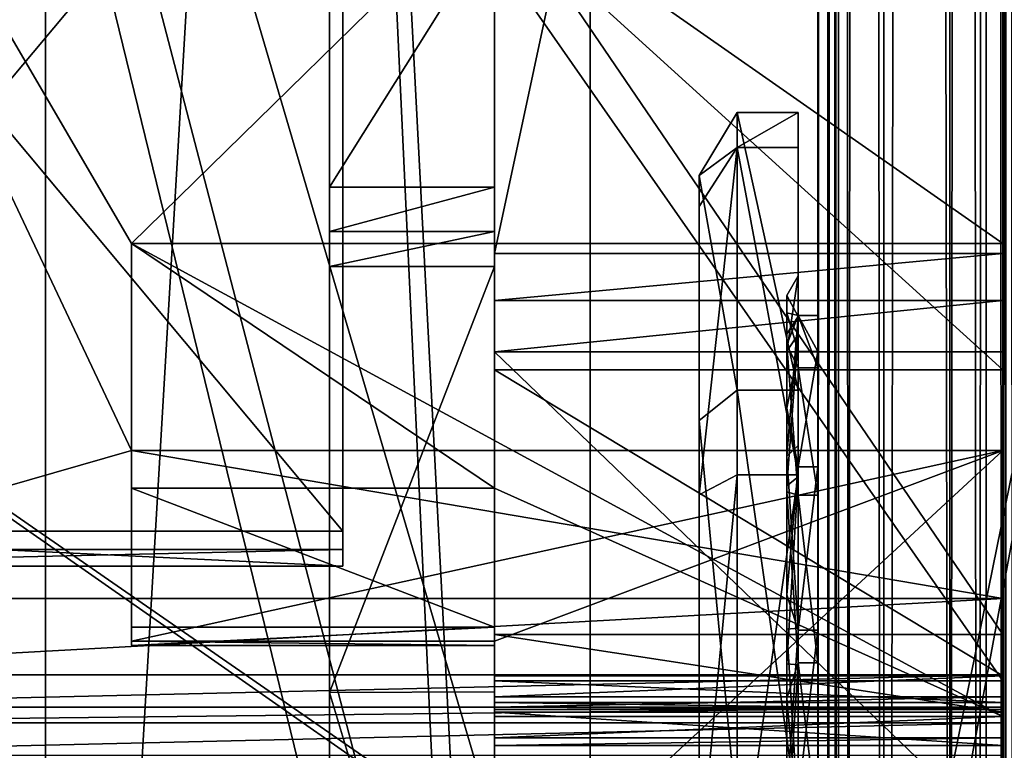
# Model space of a CAD drawing. Header units: millimetres. Extents: x -15 to 196, y -14 to 691.
# Tile 173 of 256: x 6 to 21, y 82 to 93. Entities that reach past the tile are written whole.
import ezdxf

# ---------------------------------------------------------------- set-up
doc = ezdxf.new("R2010")
doc.units = ezdxf.units.MM
doc.header["$LTSCALE"] = 41.718519
for name, color, linetype in [('1001', 7, 'CONTINUOUS'), ('1002', 7, 'CONTINUOUS'), ('1003', 7, 'CONTINUOUS'), ('1012', 7, 'CONTINUOUS'), ('1013', 7, 'CONTINUOUS'), ('1014', 7, 'CONTINUOUS'), ('1015', 7, 'CONTINUOUS'), ('1016', 7, 'CONTINUOUS'), ('1017', 7, 'CONTINUOUS'), ('1027', 7, 'CONTINUOUS'), ('1031', 7, 'CONTINUOUS'), ('1033', 7, 'CONTINUOUS'), ('1034', 7, 'CONTINUOUS'), ('1035', 7, 'CONTINUOUS'), ('1088', 7, 'CONTINUOUS'), ('1089', 7, 'CONTINUOUS'), ('1090', 7, 'CONTINUOUS'), ('1092', 7, 'CONTINUOUS'), ('1093', 7, 'CONTINUOUS'), ('1094', 7, 'CONTINUOUS'), ('1095', 7, 'CONTINUOUS'), ('1098', 7, 'CONTINUOUS'), ('1099', 7, 'CONTINUOUS'), ('1100', 7, 'CONTINUOUS'), ('1101', 7, 'CONTINUOUS'), ('1102', 7, 'CONTINUOUS'), ('1103', 7, 'CONTINUOUS'), ('1104', 7, 'CONTINUOUS'), ('1105', 7, 'CONTINUOUS'), ('1107', 7, 'CONTINUOUS'), ('1108', 7, 'CONTINUOUS'), ('123', 7, 'CONTINUOUS'), ('131', 7, 'CONTINUOUS'), ('178', 7, 'CONTINUOUS'), ('188', 7, 'CONTINUOUS'), ('192', 7, 'CONTINUOUS'), ('194', 7, 'CONTINUOUS'), ('200', 7, 'CONTINUOUS'), ('227', 7, 'CONTINUOUS'), ('624', 7, 'CONTINUOUS'), ('654', 7, 'CONTINUOUS'), ('666', 7, 'CONTINUOUS'), ('669', 7, 'CONTINUOUS'), ('670', 7, 'CONTINUOUS'), ('673', 7, 'CONTINUOUS'), ('674', 7, 'CONTINUOUS'), ('675', 7, 'CONTINUOUS'), ('78', 7, 'CONTINUOUS'), ('782', 7, 'CONTINUOUS'), ('783', 7, 'CONTINUOUS'), ('784', 7, 'CONTINUOUS'), ('785', 7, 'CONTINUOUS'), ('786', 7, 'CONTINUOUS'), ('787', 7, 'CONTINUOUS'), ('788', 7, 'CONTINUOUS'), ('789', 7, 'CONTINUOUS'), ('790', 7, 'CONTINUOUS'), ('791', 7, 'CONTINUOUS'), ('792', 7, 'CONTINUOUS'), ('793', 7, 'CONTINUOUS'), ('877', 7, 'CONTINUOUS'), ('889', 7, 'CONTINUOUS'), ('896', 7, 'CONTINUOUS'), ('897', 7, 'CONTINUOUS'), ('908', 7, 'CONTINUOUS'), ('955', 7, 'CONTINUOUS')]:
    doc.layers.add(name, color=color, linetype=linetype)

msp = doc.modelspace()

# ---------------------------------------------------------------- linework, layer by layer
at = {"layer": '1001', "color": 29, "linetype": 'Continuous', "true_color": 0x45302c}
for points in [[(10.3, 89.757, -144.903), (10.3, 83.304, -150.254), (12.8, 89.757, -144.903), (10.3, 89.757, -144.903)], [(10.3, 83.304, -150.254), (12.8, 83.311, -150.251), (12.8, 89.757, -144.903), (10.3, 83.304, -150.254)], [(10.3, 83.304, -150.254), (12.8, 74.965, -150.962), (12.8, 83.311, -150.251), (10.3, 83.304, -150.254)], [(10.3, 83.304, -150.254), (10.3, 74.957, -150.96), (12.8, 74.965, -150.962), (10.3, 83.304, -150.254)]]:
    msp.add_3dface(points, dxfattribs=at)
at = {"layer": '1002', "color": 29, "linetype": 'Continuous', "true_color": 0x45302c}
for points in [[(10.3, 90.961, -144.515), (10.3, 90.29, -144.494), (12.8, 90.961, -144.515), (10.3, 90.961, -144.515)], [(10.3, 90.29, -144.494), (12.8, 90.29, -144.494), (12.8, 90.961, -144.515), (10.3, 90.29, -144.494)], [(10.3, 90.29, -144.494), (10.3, 89.757, -144.903), (12.8, 90.29, -144.494), (10.3, 90.29, -144.494)], [(10.3, 89.757, -144.903), (12.8, 89.757, -144.903), (12.8, 90.29, -144.494), (10.3, 89.757, -144.903)]]:
    msp.add_3dface(points, dxfattribs=at)
at = {"layer": '1003', "color": 29, "linetype": 'Continuous', "true_color": 0x45302c}
for points in [[(10.3, 94.946, -146.075), (10.3, 90.961, -144.515), (12.8, 94.951, -146.077), (10.3, 94.946, -146.075)], [(10.3, 90.961, -144.515), (12.8, 90.961, -144.515), (12.8, 94.951, -146.077), (10.3, 90.961, -144.515)]]:
    msp.add_3dface(points, dxfattribs=at)
at = {"layer": '1012', "linetype": 'Continuous'}
for points in [[(20.5, 88.192, -158.195), (20.5, 95.19, -159.055), (12.8, 95.19, -159.055), (20.5, 88.192, -158.195)], [(20.5, 88.192, -158.195), (12.8, 95.19, -159.055), (12.8, 88.192, -158.195), (20.5, 88.192, -158.195)]]:
    msp.add_3dface(points, dxfattribs=at)
at = {"layer": '1013', "linetype": 'Continuous'}
for points in [[(20.5, 83.558, -158.365), (20.5, 88.192, -158.195), (12.8, 88.192, -158.195), (20.5, 83.558, -158.365)], [(20.5, 83.558, -158.365), (12.8, 88.192, -158.195), (12.8, 83.558, -158.365), (20.5, 83.558, -158.365)]]:
    msp.add_3dface(points, dxfattribs=at)
at = {"layer": '1014', "linetype": 'Continuous'}
for points in [[(20.5, 83.238, -158.496), (20.5, 83.558, -158.365), (12.8, 83.238, -158.496), (20.5, 83.238, -158.496)], [(20.5, 83.558, -158.365), (12.8, 83.558, -158.365), (12.8, 83.238, -158.496), (20.5, 83.558, -158.365)], [(20.5, 83.08, -158.803), (20.5, 83.238, -158.496), (12.8, 83.08, -158.803), (20.5, 83.08, -158.803)], [(20.5, 83.238, -158.496), (12.8, 83.238, -158.496), (12.8, 83.08, -158.803), (20.5, 83.238, -158.496)]]:
    msp.add_3dface(points, dxfattribs=at)
at = {"layer": '1015', "linetype": 'Continuous'}
for points in [[(20.5, 83.047, -159.075), (20.5, 83.08, -158.803), (12.8, 83.08, -158.803), (20.5, 83.047, -159.075)], [(20.5, 83.047, -159.075), (12.8, 83.08, -158.803), (12.8, 83.047, -159.075), (20.5, 83.047, -159.075)]]:
    msp.add_3dface(points, dxfattribs=at)
at = {"layer": '1016', "linetype": 'Continuous'}
for points in [[(20.5, 83.482, -159.632), (20.5, 83.149, -159.444), (12.8, 83.482, -159.632), (20.5, 83.482, -159.632)], [(20.5, 83.149, -159.444), (12.8, 83.149, -159.444), (12.8, 83.482, -159.632), (20.5, 83.149, -159.444)], [(20.5, 83.149, -159.444), (20.5, 83.047, -159.075), (12.8, 83.149, -159.444), (20.5, 83.149, -159.444)], [(20.5, 83.047, -159.075), (12.8, 83.047, -159.075), (12.8, 83.149, -159.444), (20.5, 83.047, -159.075)]]:
    msp.add_3dface(points, dxfattribs=at)
at = {"layer": '1017', "linetype": 'Continuous'}
for points in [[(20.5, 94.53, -160.989), (20.5, 83.482, -159.632), (12.8, 94.53, -160.989), (20.5, 94.53, -160.989)], [(20.5, 83.482, -159.632), (12.8, 83.482, -159.632), (12.8, 94.53, -160.989), (20.5, 83.482, -159.632)]]:
    msp.add_3dface(points, dxfattribs=at)
at = {"layer": '1027', "linetype": 'Continuous'}
for points in [[(20.5, 64.334, -158.037), (20.5, 126.765, -165.702), (23, 64.334, -158.037), (20.5, 64.334, -158.037)], [(20.5, 126.765, -165.702), (23, 126.765, -165.702), (23, 64.334, -158.037), (20.5, 126.765, -165.702)]]:
    msp.add_3dface(points, dxfattribs=at)
at = {"layer": '1031', "linetype": 'Continuous'}
for points in [[(20.5, 125.729, -174.139), (20.5, 63.298, -166.473), (23, 125.729, -174.139), (20.5, 125.729, -174.139)], [(20.5, 63.298, -166.473), (23, 63.298, -166.473), (23, 125.729, -174.139), (20.5, 63.298, -166.473)]]:
    msp.add_3dface(points, dxfattribs=at)
at = {"layer": '1033', "linetype": 'Continuous'}
for points in [[(20.5, 89.955, -170.502), (20.5, 125.935, -174.92), (12.8, 89.955, -170.502), (20.5, 89.955, -170.502)], [(20.5, 125.935, -174.92), (12.8, 95.677, -171.205), (12.8, 89.955, -170.502), (20.5, 125.935, -174.92)]]:
    msp.add_3dface(points, dxfattribs=at)
at = {"layer": '1034', "linetype": 'Continuous'}
for points in [[(20.5, 89.242, -170.162), (20.5, 89.955, -170.502), (12.8, 89.242, -170.162), (20.5, 89.242, -170.162)], [(20.5, 89.955, -170.502), (12.8, 89.955, -170.502), (12.8, 89.242, -170.162), (20.5, 89.955, -170.502)], [(20.5, 88.467, -170.319), (20.5, 89.242, -170.162), (12.8, 88.467, -170.319), (20.5, 88.467, -170.319)], [(20.5, 89.242, -170.162), (12.8, 89.242, -170.162), (12.8, 88.467, -170.319), (20.5, 89.242, -170.162)]]:
    msp.add_3dface(points, dxfattribs=at)
at = {"layer": '1035', "linetype": 'Continuous'}
for points in [[(20.5, 81.061, -169.41), (20.5, 88.467, -170.319), (12.8, 88.467, -170.319), (20.5, 81.061, -169.41)], [(20.5, 81.061, -169.41), (12.8, 88.467, -170.319), (12.8, 81.061, -169.41), (20.5, 81.061, -169.41)]]:
    msp.add_3dface(points, dxfattribs=at)
at = {"layer": '1088', "linetype": 'Continuous'}
for points in [[(20.5, 86.969, -183.399), (20.5, 84.727, -183.178), (20.5, 79.85, -176.28), (20.5, 86.969, -183.399)], [(20.5, 84.727, -183.178), (20.5, 83.573, -183.56), (20.5, 79.85, -176.28), (20.5, 84.727, -183.178)], [(20.5, 83.573, -183.56), (20.5, 82.354, -185.146), (20.5, 79.85, -176.28), (20.5, 83.573, -183.56)], [(20.5, 82.354, -185.146), (20.5, 83.573, -183.56), (20.5, 82.842, -185.127), (20.5, 82.354, -185.146)], [(20.5, 83.573, -183.56), (20.5, 83.081, -184.671), (20.5, 82.842, -185.127), (20.5, 83.573, -183.56)], [(20.5, 83.081, -184.671), (20.5, 83.081, -184.7), (20.5, 82.842, -185.127), (20.5, 83.081, -184.671)]]:
    msp.add_3dface(points, dxfattribs=at)
at = {"layer": '1089', "linetype": 'Continuous'}
for points in [[(20.5, 83.081, -184.7), (20.5, 83.081, -184.671), (-0.5, 83.081, -184.671), (20.5, 83.081, -184.7)], [(-0.5, 83.081, -184.7), (20.5, 83.081, -184.7), (-0.5, 83.081, -184.671), (-0.5, 83.081, -184.7)]]:
    msp.add_3dface(points, dxfattribs=at)
at = {"layer": '1090', "linetype": 'Continuous'}
for points in [[(20.5, 83.573, -183.56), (20.5, 84.727, -183.178), (-0.5, 83.573, -183.56), (20.5, 83.573, -183.56)], [(-0.5, 83.573, -183.56), (20.5, 84.727, -183.178), (-0.5, 84.727, -183.178), (-0.5, 83.573, -183.56)], [(20.5, 83.081, -184.671), (20.5, 83.573, -183.56), (-0.5, 83.081, -184.671), (20.5, 83.081, -184.671)], [(-0.5, 83.081, -184.671), (20.5, 83.573, -183.56), (-0.5, 83.573, -183.56), (-0.5, 83.081, -184.671)]]:
    msp.add_3dface(points, dxfattribs=at)
at = {"layer": '1092', "linetype": 'Continuous'}
for points in [[(20.5, 82.842, -185.127), (20.5, 83.081, -184.7), (-0.5, 82.842, -185.127), (20.5, 82.842, -185.127)], [(20.5, 83.081, -184.7), (-0.5, 83.081, -184.7), (-0.5, 82.842, -185.127), (20.5, 83.081, -184.7)], [(-0.5, 82.354, -185.146), (20.5, 82.354, -185.146), (20.5, 82.842, -185.127), (-0.5, 82.354, -185.146)], [(-0.5, 82.354, -185.146), (20.5, 82.842, -185.127), (-0.5, 82.842, -185.127), (-0.5, 82.354, -185.146)]]:
    msp.add_3dface(points, dxfattribs=at)
at = {"layer": '1093', "linetype": 'Continuous'}
for points in [[(10.5, 85.746, -185.79), (10.5, 85.217, -186.148), (-0.5, 85.746, -185.79), (10.5, 85.746, -185.79)], [(10.5, 85.217, -186.148), (-0.5, 85.217, -186.148), (-0.5, 85.746, -185.79), (10.5, 85.217, -186.148)], [(10.5, 85.47, -186.734), (-0.5, 85.47, -186.734), (-0.5, 85.217, -186.148), (10.5, 85.47, -186.734)], [(10.5, 85.217, -186.148), (10.5, 85.47, -186.734), (-0.5, 85.217, -186.148), (10.5, 85.217, -186.148)]]:
    msp.add_3dface(points, dxfattribs=at)
at = {"layer": '1094', "linetype": 'Continuous'}
for points in [[(10.5, 98.935, -187.088), (10.5, 85.746, -185.79), (-0.5, 98.935, -187.088), (10.5, 98.935, -187.088)], [(-0.5, 98.935, -187.088), (10.5, 85.746, -185.79), (-0.5, 85.746, -185.79), (-0.5, 98.935, -187.088)]]:
    msp.add_3dface(points, dxfattribs=at)
at = {"layer": '1095', "linetype": 'Continuous'}
for points in [[(12.8, 95.5, -184.238), (-0.5, 103.49, -185.024), (7.3, 90.106, -183.707), (12.8, 95.5, -184.238)], [(-0.5, 103.49, -185.024), (-0.5, 84.727, -183.178), (7.3, 86.969, -183.399), (-0.5, 103.49, -185.024)], [(7.3, 90.106, -183.707), (-0.5, 103.49, -185.024), (7.3, 86.969, -183.399), (7.3, 90.106, -183.707)], [(20.5, 90.106, -183.707), (12.8, 95.5, -184.238), (7.3, 90.106, -183.707), (20.5, 90.106, -183.707)], [(20.5, 95.5, -184.238), (12.8, 95.5, -184.238), (20.5, 90.106, -183.707), (20.5, 95.5, -184.238)], [(-0.5, 84.727, -183.178), (20.5, 84.727, -183.178), (7.3, 86.969, -183.399), (-0.5, 84.727, -183.178)], [(20.5, 84.727, -183.178), (20.5, 86.969, -183.399), (7.3, 86.969, -183.399), (20.5, 84.727, -183.178)]]:
    msp.add_3dface(points, dxfattribs=at)
at = {"layer": '1098', "linetype": 'Continuous'}
for points in [[(12.8, 84.183, -171.808), (12.8, 95.5, -173.198), (20.5, 84.183, -171.808), (12.8, 84.183, -171.808)], [(12.8, 95.5, -173.198), (20.5, 95.5, -173.198), (20.5, 84.183, -171.808), (12.8, 95.5, -173.198)]]:
    msp.add_3dface(points, dxfattribs=at)
at = {"layer": '1099', "linetype": 'Continuous'}
for points in [[(12.8, 83.006, -172.174), (12.8, 84.183, -171.808), (20.5, 83.006, -172.174), (12.8, 83.006, -172.174)], [(12.8, 84.183, -171.808), (20.5, 84.183, -171.808), (20.5, 83.006, -172.174), (12.8, 84.183, -171.808)], [(12.8, 82.5, -173.297), (12.8, 83.006, -172.174), (20.5, 82.5, -173.297), (12.8, 82.5, -173.297)], [(20.5, 82.5, -173.297), (12.8, 83.006, -172.174), (20.5, 83.006, -172.174), (20.5, 82.5, -173.297)]]:
    msp.add_3dface(points, dxfattribs=at)
at = {"layer": '1100', "linetype": 'Continuous'}
for points in [[(12.8, 82.5, -175.48), (12.8, 82.5, -173.297), (20.5, 82.5, -173.297), (12.8, 82.5, -175.48)], [(12.8, 82.5, -175.48), (20.5, 82.5, -173.297), (20.5, 82.5, -175.48), (12.8, 82.5, -175.48)]]:
    msp.add_3dface(points, dxfattribs=at)
at = {"layer": '1101', "linetype": 'Continuous'}
for points in [[(12.8, 82.939, -176.541), (12.8, 82.614, -176.054), (20.5, 82.939, -176.541), (12.8, 82.939, -176.541)], [(20.5, 82.939, -176.541), (12.8, 82.614, -176.054), (20.5, 82.614, -176.054), (20.5, 82.939, -176.541)], [(12.8, 82.614, -176.054), (12.8, 82.5, -175.48), (20.5, 82.614, -176.054), (12.8, 82.614, -176.054)], [(12.8, 82.5, -175.48), (20.5, 82.5, -175.48), (20.5, 82.614, -176.054), (12.8, 82.5, -175.48)]]:
    msp.add_3dface(points, dxfattribs=at)
at = {"layer": '1102', "linetype": 'Continuous'}
for points in [[(7.3, 90.106, -183.707), (12.8, 86.398, -180), (20.5, 82.939, -176.541), (7.3, 90.106, -183.707)], [(12.8, 86.398, -180), (7.3, 90.106, -183.707), (7.3, 86.398, -180), (12.8, 86.398, -180)], [(20.5, 90.106, -183.707), (7.3, 90.106, -183.707), (20.5, 82.939, -176.541), (20.5, 90.106, -183.707)], [(12.8, 86.398, -180), (12.8, 82.939, -176.541), (20.5, 82.939, -176.541), (12.8, 86.398, -180)]]:
    msp.add_3dface(points, dxfattribs=at)
at = {"layer": '1103', "linetype": 'Continuous'}
for points in [[(12.8, 84.294, -180), (12.8, 86.398, -180), (7.3, 86.398, -180), (12.8, 84.294, -180)], [(12.8, 84.294, -180), (7.3, 86.398, -180), (7.3, 84.294, -180), (12.8, 84.294, -180)]]:
    msp.add_3dface(points, dxfattribs=at)
at = {"layer": '1104', "linetype": 'Continuous'}
for points in [[(12.8, 84.017, -180.185), (12.8, 84.294, -180), (7.3, 84.017, -180.185), (12.8, 84.017, -180.185)], [(12.8, 84.294, -180), (7.3, 84.294, -180), (7.3, 84.017, -180.185), (12.8, 84.294, -180)], [(12.8, 84.082, -180.512), (12.8, 84.017, -180.185), (7.3, 84.082, -180.512), (12.8, 84.082, -180.512)], [(7.3, 84.082, -180.512), (12.8, 84.017, -180.185), (7.3, 84.017, -180.185), (7.3, 84.082, -180.512)]]:
    msp.add_3dface(points, dxfattribs=at)
at = {"layer": '1105', "linetype": 'Continuous'}
for points in [[(20.5, 86.969, -183.399), (12.8, 84.082, -180.512), (7.3, 84.082, -180.512), (20.5, 86.969, -183.399)], [(7.3, 86.969, -183.399), (20.5, 86.969, -183.399), (7.3, 84.082, -180.512), (7.3, 86.969, -183.399)], [(12.8, 79.85, -176.28), (12.8, 84.082, -180.512), (20.5, 86.969, -183.399), (12.8, 79.85, -176.28)], [(12.8, 79.85, -176.28), (20.5, 86.969, -183.399), (20.5, 79.85, -176.28), (12.8, 79.85, -176.28)]]:
    msp.add_3dface(points, dxfattribs=at)
at = {"layer": '1107', "linetype": 'Continuous'}
for points in [[(7.3, 90.106, -183.707), (7.3, 86.969, -183.399), (7.3, 86.398, -180), (7.3, 90.106, -183.707)], [(7.3, 86.398, -180), (7.3, 86.969, -183.399), (7.3, 84.082, -180.512), (7.3, 86.398, -180)], [(7.3, 84.294, -180), (7.3, 86.398, -180), (7.3, 84.082, -180.512), (7.3, 84.294, -180)], [(7.3, 84.294, -180), (7.3, 84.082, -180.512), (7.3, 84.017, -180.185), (7.3, 84.294, -180)]]:
    msp.add_3dface(points, dxfattribs=at)
at = {"layer": '1108', "linetype": 'Continuous'}
for points in [[(20.5, 95.5, -184.238), (20.5, 90.106, -183.707), (20.5, 95.5, -173.198), (20.5, 95.5, -184.238)], [(20.5, 95.5, -173.198), (20.5, 90.106, -183.707), (20.5, 84.183, -171.808), (20.5, 95.5, -173.198)], [(20.5, 84.183, -171.808), (20.5, 90.106, -183.707), (20.5, 82.939, -176.541), (20.5, 84.183, -171.808)], [(20.5, 83.006, -172.174), (20.5, 84.183, -171.808), (20.5, 82.939, -176.541), (20.5, 83.006, -172.174)], [(20.5, 82.5, -173.297), (20.5, 83.006, -172.174), (20.5, 82.5, -175.48), (20.5, 82.5, -173.297)], [(20.5, 82.5, -175.48), (20.5, 83.006, -172.174), (20.5, 82.614, -176.054), (20.5, 82.5, -175.48)], [(20.5, 83.006, -172.174), (20.5, 82.939, -176.541), (20.5, 82.614, -176.054), (20.5, 83.006, -172.174)]]:
    msp.add_3dface(points, dxfattribs=at)
at = {"layer": '123', "linetype": 'Continuous'}
for points in [[(23, 78.016, -147.166), (23, 95.217, -143.51), (20.5, 78.016, -147.166), (23, 78.016, -147.166)], [(23, 95.217, -143.51), (20.5, 95.217, -143.51), (20.5, 78.016, -147.166), (23, 95.217, -143.51)]]:
    msp.add_3dface(points, dxfattribs=at)
at = {"layer": '131', "linetype": 'Continuous'}
for points in [[(20.569, 680.027, -111.565), (20.274, 679.598, -111.202), (20.5, 12, -53.014), (20.569, 680.027, -111.565)], [(20.649, 12, -53.299), (20.569, 680.027, -111.565), (20.5, 12, -53.014), (20.649, 12, -53.299)], [(20.274, 679.598, -111.202), (19.7, 679.346, -110.998), (20.144, 0.78, -51.735), (20.274, 679.598, -111.202)], [(20.274, 679.598, -111.202), (20.144, 0.78, -51.735), (20.5, 12, -53.014), (20.274, 679.598, -111.202)], [(20.144, 0.78, -51.735), (19.7, 679.346, -110.998), (19.7, 0.83, -51.636), (20.144, 0.78, -51.735)]]:
    msp.add_3dface(points, dxfattribs=at)
at = {"layer": '178', "linetype": 'Continuous'}
for points in [[(14.25, 199.923, -104.777), (14.25, 201.369, -102.462), (14.25, 43.164, -3.604), (14.25, 199.923, -104.777)], [(14.25, 41.718, -5.919), (14.25, 199.923, -104.777), (14.25, 43.164, -3.604), (14.25, 41.718, -5.919)]]:
    msp.add_3dface(points, dxfattribs=at)
at = {"layer": '188', "linetype": 'Continuous'}
for points in [[(14.25, 199.923, -104.777), (14.25, 41.718, -5.919), (6, 199.923, -104.777), (14.25, 199.923, -104.777)], [(6, 199.923, -104.777), (14.25, 41.718, -5.919), (6, 70.654, -24), (6, 199.923, -104.777)]]:
    msp.add_3dface(points, dxfattribs=at)
at = {"layer": '192', "linetype": 'Continuous'}
for points in [[(6, 199.923, -104.777), (6, 70.654, -24), (6, 197.624, -111.594), (6, 199.923, -104.777)], [(6, 197.624, -111.594), (6, 70.654, -24), (6, 57.444, -24), (6, 197.624, -111.594)]]:
    msp.add_3dface(points, dxfattribs=at)
at = {"layer": '194', "linetype": 'Continuous'}
for points in [[(14.25, 49.066, -18.765), (14.25, 196.299, -113.714), (14.25, 197.624, -111.594), (14.25, 49.066, -18.765)], [(14.25, 154.822, -87.797), (14.25, 196.299, -113.714), (14.25, 49.066, -18.765), (14.25, 154.822, -87.797)], [(14.25, 152.702, -86.472), (14.25, 154.822, -87.797), (14.25, 49.066, -18.765), (14.25, 152.702, -86.472)], [(14.25, 139.25, -78.066), (14.25, 152.702, -86.472), (14.25, 49.066, -18.765), (14.25, 139.25, -78.066)], [(14.25, 136.75, -76.504), (14.25, 139.25, -78.066), (14.25, 49.066, -18.765), (14.25, 136.75, -76.504)], [(14.25, 76.331, -38.75), (14.25, 136.75, -76.504), (14.25, 49.066, -18.765), (14.25, 76.331, -38.75)]]:
    msp.add_3dface(points, dxfattribs=at)
at = {"layer": '200', "linetype": 'Continuous'}
for points in [[(6, 197.624, -111.594), (6, 57.444, -24), (14.25, 197.624, -111.594), (6, 197.624, -111.594)], [(6, 57.444, -24), (14.25, 49.066, -18.765), (14.25, 197.624, -111.594), (6, 57.444, -24)]]:
    msp.add_3dface(points, dxfattribs=at)
at = {"layer": '227', "linetype": 'Continuous'}
for points in [[(14.25, 136.75, -76.504), (14.25, 76.331, -38.75), (-3.5, 136.75, -76.504), (14.25, 136.75, -76.504)], [(-3.5, 136.75, -76.504), (14.25, 76.331, -38.75), (12.25, 76.331, -38.75), (-3.5, 136.75, -76.504)], [(-3.5, 72.33, -36.25), (-3.5, 136.75, -76.504), (12.25, 72.33, -36.25), (-3.5, 72.33, -36.25)], [(-3.5, 136.75, -76.504), (12.25, 76.331, -38.75), (12.25, 72.33, -36.25), (-3.5, 136.75, -76.504)]]:
    msp.add_3dface(points, dxfattribs=at)
at = {"layer": '624', "linetype": 'Continuous'}
for points in [[(-10.192, 201.709, -101.919), (-10.192, 43.503, -3.062), (14.25, 201.369, -102.462), (-10.192, 201.709, -101.919)], [(14.25, 201.369, -102.462), (-10.192, 43.503, -3.062), (14.25, 43.164, -3.604), (14.25, 201.369, -102.462)]]:
    msp.add_3dface(points, dxfattribs=at)
at = {"layer": '654', "linetype": 'Continuous'}
for points in [[(20.5, 126.765, -165.702), (20.5, 64.334, -158.037), (20.5, 102.866, -162.012), (20.5, 126.765, -165.702)], [(20.5, 125.935, -174.92), (20.5, 89.955, -170.502), (20.5, 125.729, -174.139), (20.5, 125.935, -174.92)], [(20.5, 89.955, -170.502), (20.5, 89.242, -170.162), (20.5, 125.729, -174.139), (20.5, 89.955, -170.502)], [(20.5, 125.729, -174.139), (20.5, 89.242, -170.162), (20.5, 63.298, -166.473), (20.5, 125.729, -174.139)], [(20.5, 102.866, -162.012), (20.5, 64.334, -158.037), (20.5, 102.254, -161.795), (20.5, 102.866, -162.012)], [(20.5, 102.254, -161.795), (20.5, 64.334, -158.037), (20.5, 94.53, -160.989), (20.5, 102.254, -161.795)], [(20.5, 78.016, -147.166), (20.5, 95.217, -143.51), (20.5, 83.238, -158.496), (20.5, 78.016, -147.166)], [(20.5, 83.238, -158.496), (20.5, 95.217, -143.51), (20.5, 83.558, -158.365), (20.5, 83.238, -158.496)], [(20.5, 83.558, -158.365), (20.5, 95.217, -143.51), (20.5, 88.192, -158.195), (20.5, 83.558, -158.365)], [(20.5, 88.192, -158.195), (20.5, 95.217, -143.51), (20.5, 95.19, -159.055), (20.5, 88.192, -158.195)], [(20.5, 94.53, -160.989), (20.5, 64.334, -158.037), (20.5, 83.482, -159.632), (20.5, 94.53, -160.989)], [(20.5, 88.467, -170.319), (20.5, 81.061, -169.41), (20.5, 89.242, -170.162), (20.5, 88.467, -170.319)], [(20.5, 89.242, -170.162), (20.5, 81.061, -169.41), (20.5, 63.298, -166.473), (20.5, 89.242, -170.162)], [(20.5, 83.482, -159.632), (20.5, 64.334, -158.037), (20.5, 83.149, -159.444), (20.5, 83.482, -159.632)], [(20.5, 83.08, -158.803), (20.5, 78.016, -147.166), (20.5, 83.238, -158.496), (20.5, 83.08, -158.803)], [(20.5, 83.149, -159.444), (20.5, 64.334, -158.037), (20.5, 83.047, -159.075), (20.5, 83.149, -159.444)], [(20.5, 83.047, -159.075), (20.5, 78.016, -147.166), (20.5, 83.08, -158.803), (20.5, 83.047, -159.075)], [(20.5, 78.016, -147.166), (20.5, 83.047, -159.075), (20.5, 74.815, -152.859), (20.5, 78.016, -147.166)], [(20.5, 83.047, -159.075), (20.5, 64.334, -158.037), (20.5, 74.815, -152.859), (20.5, 83.047, -159.075)]]:
    msp.add_3dface(points, dxfattribs=at)
at = {"layer": '666', "linetype": 'Continuous'}
for points in [[(17.7, 0.344, -52.597), (17.7, 680.636, -112.115), (17.7, 18.369, -57.687), (17.7, 0.344, -52.597)], [(17.7, 680.636, -112.115), (17.7, 97.986, -65.558), (17.7, 48.152, -60.846), (17.7, 680.636, -112.115)], [(17.7, 48.107, -60.842), (17.7, 680.636, -112.115), (17.7, 48.13, -60.844), (17.7, 48.107, -60.842)], [(17.7, 680.636, -112.115), (17.7, 48.107, -60.842), (17.7, 18.369, -57.687), (17.7, 680.636, -112.115)], [(17.7, 48.13, -60.844), (17.7, 680.636, -112.115), (17.7, 48.152, -60.846), (17.7, 48.13, -60.844)], [(17.7, 677.76, -144.989), (17.7, 54.419, -90.454), (17.7, 673.065, -137.756), (17.7, 677.76, -144.989)], [(17.7, 673.065, -137.756), (17.7, 54.419, -90.454), (17.7, 659.526, -136.637), (17.7, 673.065, -137.756)], [(17.7, 659.526, -136.637), (17.7, 54.419, -90.454), (17.7, 658.191, -136.112), (17.7, 659.526, -136.637)], [(17.7, 658.191, -136.112), (17.7, 54.419, -90.454), (17.7, 657.205, -134.937), (17.7, 658.191, -136.112)], [(17.7, 657.004, -133.318), (17.7, 54.419, -90.454), (17.7, 658.124, -119.78), (17.7, 657.004, -133.318)], [(17.7, 658.124, -119.78), (17.7, 54.419, -90.454), (17.7, 83.754, -87.019), (17.7, 658.124, -119.78)], [(17.7, 100.522, -70.996), (17.7, 658.124, -119.78), (17.7, 88.225, -84.72), (17.7, 100.522, -70.996)], [(17.7, 86.296, -86.47), (17.7, 658.124, -119.78), (17.7, 83.754, -87.019), (17.7, 86.296, -86.47)], [(17.7, 658.124, -119.78), (17.7, 86.296, -86.47), (17.7, 88.225, -84.72), (17.7, 658.124, -119.78)], [(17.7, 657.205, -134.937), (17.7, 54.419, -90.454), (17.7, 657.134, -134.846), (17.7, 657.205, -134.937)], [(17.7, 657.134, -134.846), (17.7, 54.419, -90.454), (17.7, 657.071, -134.749), (17.7, 657.134, -134.846)], [(17.7, 657.071, -134.749), (17.7, 54.419, -90.454), (17.7, 657.004, -133.318), (17.7, 657.071, -134.749)], [(17.7, 97.536, -70.736), (17.7, 100.522, -70.996), (17.7, 88.225, -84.72), (17.7, 97.536, -70.736)], [(17.7, 97.986, -65.558), (17.7, 54.419, -90.454), (17.7, 50.7, -62.675), (17.7, 97.986, -65.558)], [(17.7, 54.419, -90.454), (17.7, 97.986, -65.558), (17.7, 81.704, -77.53), (17.7, 54.419, -90.454)], [(17.7, 97.986, -65.558), (17.7, 96.265, -68.016), (17.7, 86.722, -77.776), (17.7, 97.986, -65.558)], [(17.7, 48.152, -60.846), (17.7, 97.986, -65.558), (17.7, 50.7, -62.675), (17.7, 48.152, -60.846)], [(17.7, 81.704, -77.53), (17.7, 97.986, -65.558), (17.7, 84.246, -76.981), (17.7, 81.704, -77.53)], [(17.7, 84.246, -76.981), (17.7, 97.986, -65.558), (17.7, 86.722, -77.776), (17.7, 84.246, -76.981)], [(17.7, 96.265, -68.016), (17.7, 97.536, -70.736), (17.7, 88.225, -84.72), (17.7, 96.265, -68.016)], [(17.7, 86.722, -77.776), (17.7, 96.265, -68.016), (17.7, 88.471, -79.706), (17.7, 86.722, -77.776)], [(17.7, 88.471, -79.706), (17.7, 96.265, -68.016), (17.7, 89.019, -82.247), (17.7, 88.471, -79.706)], [(17.7, 89.019, -82.247), (17.7, 96.265, -68.016), (17.7, 88.225, -84.72), (17.7, 89.019, -82.247)], [(17.7, 83.754, -87.019), (17.7, 54.419, -90.454), (17.7, 81.278, -86.224), (17.7, 83.754, -87.019)]]:
    msp.add_3dface(points, dxfattribs=at)
at = {"layer": '669', "linetype": 'Continuous'}
for points in [[(17.831, 680.027, -111.565), (17.7, 680.636, -112.115), (17.995, 0.689, -51.916), (17.831, 680.027, -111.565)], [(17.7, 680.636, -112.115), (17.7, 0.344, -52.597), (17.995, 0.689, -51.916), (17.7, 680.636, -112.115)], [(18.126, 679.598, -111.202), (17.831, 680.027, -111.565), (17.995, 0.689, -51.916), (18.126, 679.598, -111.202)], [(18.126, 679.598, -111.202), (17.995, 0.689, -51.916), (18.7, 0.83, -51.636), (18.126, 679.598, -111.202)], [(18.7, 679.346, -110.998), (18.126, 679.598, -111.202), (18.7, 0.83, -51.636), (18.7, 679.346, -110.998)]]:
    msp.add_3dface(points, dxfattribs=at)
at = {"layer": '670', "linetype": 'Continuous'}
for points in [[(19.7, 679.346, -110.998), (18.7, 679.346, -110.998), (18.7, 0.83, -51.636), (19.7, 679.346, -110.998)], [(19.7, 0.83, -51.636), (19.7, 679.346, -110.998), (18.7, 0.83, -51.636), (19.7, 0.83, -51.636)]]:
    msp.add_3dface(points, dxfattribs=at)
at = {"layer": '673', "linetype": 'Continuous'}
for points in [[(17.7, 677.76, -144.989), (17.831, 677.065, -145.425), (17.7, 54.419, -90.454), (17.7, 677.76, -144.989)], [(17.7, 54.419, -90.454), (17.831, 677.065, -145.425), (17.853, 55.289, -91.064), (17.7, 54.419, -90.454)], [(17.831, 677.065, -145.425), (18.126, 676.579, -145.708), (17.853, 55.289, -91.064), (17.831, 677.065, -145.425)], [(18.126, 676.579, -145.708), (18.152, 55.789, -91.413), (17.853, 55.289, -91.064), (18.126, 676.579, -145.708)], [(18.126, 676.579, -145.708), (18.7, 676.296, -145.865), (18.152, 55.789, -91.413), (18.126, 676.579, -145.708)], [(18.7, 676.296, -145.865), (18.7, 56.057, -91.601), (18.152, 55.789, -91.413), (18.7, 676.296, -145.865)]]:
    msp.add_3dface(points, dxfattribs=at)
at = {"layer": '674', "linetype": 'Continuous'}
for points in [[(18.7, 676.296, -145.865), (19.7, 676.296, -145.865), (19.7, 56.057, -91.601), (18.7, 676.296, -145.865)], [(18.7, 56.057, -91.601), (18.7, 676.296, -145.865), (19.7, 56.057, -91.601), (18.7, 56.057, -91.601)]]:
    msp.add_3dface(points, dxfattribs=at)
at = {"layer": '675', "linetype": 'Continuous'}
for points in [[(20.274, 676.579, -145.708), (20.569, 677.065, -145.425), (20.547, 55.289, -91.064), (20.274, 676.579, -145.708)], [(19.7, 676.296, -145.865), (20.274, 676.579, -145.708), (19.7, 56.057, -91.601), (19.7, 676.296, -145.865)], [(20.274, 676.579, -145.708), (20.248, 55.789, -91.414), (19.7, 56.057, -91.601), (20.274, 676.579, -145.708)], [(20.274, 676.579, -145.708), (20.547, 55.289, -91.064), (20.248, 55.789, -91.414), (20.274, 676.579, -145.708)]]:
    msp.add_3dface(points, dxfattribs=at)
at = {"layer": '78', "linetype": 'Continuous'}
for points in [[(-10.192, 96.896, -196.337), (22.805, 97.288, -195.567), (18.661, 76.891, -185.296), (-10.192, 96.896, -196.337)], [(18.661, 76.891, -185.296), (22.805, 97.288, -195.567), (18.982, 76.651, -185.164), (18.661, 76.891, -185.296)], [(18.982, 76.651, -185.164), (22.805, 97.288, -195.567), (20.694, 74.713, -184.126), (18.982, 76.651, -185.164)], [(-10.192, 76.941, -186.169), (-10.192, 96.896, -196.337), (18.301, 76.97, -185.346), (-10.192, 76.941, -186.169)], [(18.301, 76.97, -185.346), (-10.192, 96.896, -196.337), (18.661, 76.891, -185.296), (18.301, 76.97, -185.346)]]:
    msp.add_3dface(points, dxfattribs=at)
at = {"layer": '782', "linetype": 'Continuous'}
for points in [[(17.7, 86.296, -86.47), (17.7, 83.754, -87.019), (17.4, 86.296, -86.47), (17.7, 86.296, -86.47)], [(17.4, 86.296, -86.47), (17.7, 83.754, -87.019), (17.4, 83.753, -87.019), (17.4, 86.296, -86.47)], [(17.7, 83.754, -87.019), (17.7, 81.278, -86.224), (17.4, 83.753, -87.019), (17.7, 83.754, -87.019)], [(17.4, 83.753, -87.019), (17.7, 81.278, -86.224), (17.4, 81.277, -86.223), (17.4, 83.753, -87.019)]]:
    msp.add_3dface(points, dxfattribs=at)
at = {"layer": '783', "linetype": 'Continuous'}
for points in [[(17.7, 88.471, -79.706), (17.7, 89.019, -82.247), (17.4, 89.019, -82.247), (17.7, 88.471, -79.706)], [(17.4, 88.47, -79.704), (17.7, 88.471, -79.706), (17.4, 89.019, -82.247), (17.4, 88.47, -79.704)], [(17.7, 89.019, -82.247), (17.7, 88.225, -84.72), (17.4, 89.019, -82.247), (17.7, 89.019, -82.247)], [(17.4, 89.019, -82.247), (17.7, 88.225, -84.72), (17.4, 88.223, -84.723), (17.4, 89.019, -82.247)], [(17.7, 86.722, -77.776), (17.7, 88.471, -79.706), (17.4, 86.723, -77.777), (17.7, 86.722, -77.776)], [(17.4, 86.723, -77.777), (17.7, 88.471, -79.706), (17.4, 88.47, -79.704), (17.4, 86.723, -77.777)], [(17.7, 88.225, -84.72), (17.7, 86.296, -86.47), (17.4, 88.223, -84.723), (17.7, 88.225, -84.72)], [(17.7, 86.296, -86.47), (17.4, 86.296, -86.47), (17.4, 88.223, -84.723), (17.7, 86.296, -86.47)], [(17.4, 84.247, -76.981), (17.7, 86.722, -77.776), (17.4, 86.723, -77.777), (17.4, 84.247, -76.981)], [(17.7, 84.246, -76.981), (17.7, 86.722, -77.776), (17.4, 84.247, -76.981), (17.7, 84.246, -76.981)], [(17.4, 81.704, -77.53), (17.7, 84.246, -76.981), (17.4, 84.247, -76.981), (17.4, 81.704, -77.53)], [(17.7, 81.704, -77.53), (17.7, 84.246, -76.981), (17.4, 81.704, -77.53), (17.7, 81.704, -77.53)]]:
    msp.add_3dface(points, dxfattribs=at)
at = {"layer": '784', "linetype": 'Continuous'}
for points in [[(17.227, 89.319, -82.261), (17.227, 88.737, -79.567), (17.227, 89.059, -81.182), (17.227, 89.319, -82.261)], [(17.227, 88.475, -84.886), (17.227, 89.319, -82.261), (17.227, 88.574, -84.312), (17.227, 88.475, -84.886)], [(17.227, 88.574, -84.312), (17.227, 89.319, -82.261), (17.227, 89.059, -81.182), (17.227, 88.574, -84.312)], [(17.4, 88.47, -79.704), (17.4, 89.019, -82.247), (17.227, 89.059, -81.182), (17.4, 88.47, -79.704)], [(17.4, 88.47, -79.704), (17.227, 89.059, -81.182), (17.227, 87.612, -78.364), (17.4, 88.47, -79.704)], [(17.4, 89.019, -82.247), (17.227, 88.574, -84.312), (17.227, 89.059, -81.182), (17.4, 89.019, -82.247)], [(17.227, 89.059, -81.182), (17.227, 88.737, -79.567), (17.227, 87.612, -78.364), (17.227, 89.059, -81.182)], [(17.4, 89.019, -82.247), (17.4, 88.223, -84.723), (17.227, 88.574, -84.312), (17.4, 89.019, -82.247)], [(17.227, 88.737, -79.567), (17.227, 86.886, -77.525), (17.227, 87.612, -78.364), (17.227, 88.737, -79.567)], [(17.4, 88.223, -84.723), (17.4, 86.296, -86.47), (17.227, 88.574, -84.312), (17.4, 88.223, -84.723)], [(17.4, 86.296, -86.47), (17.227, 86.342, -86.559), (17.227, 88.574, -84.312), (17.4, 86.296, -86.47)], [(17.227, 86.342, -86.559), (17.227, 88.475, -84.886), (17.227, 88.574, -84.312), (17.227, 86.342, -86.559)], [(17.227, 86.433, -86.737), (17.227, 88.475, -84.886), (17.227, 86.342, -86.559), (17.227, 86.433, -86.737)], [(17.4, 86.723, -77.777), (17.4, 88.47, -79.704), (17.227, 87.612, -78.364), (17.4, 86.723, -77.777)], [(17.4, 86.723, -77.777), (17.227, 87.612, -78.364), (17.227, 84.785, -76.935), (17.4, 86.723, -77.777)], [(17.227, 87.612, -78.364), (17.227, 86.886, -77.525), (17.227, 84.785, -76.935), (17.227, 87.612, -78.364)], [(17.227, 86.886, -77.525), (17.227, 84.261, -76.681), (17.227, 84.785, -76.935), (17.227, 86.886, -77.525)], [(17.4, 84.247, -76.981), (17.4, 86.723, -77.777), (17.227, 84.785, -76.935), (17.4, 84.247, -76.981)], [(17.4, 84.247, -76.981), (17.227, 84.785, -76.935), (17.227, 81.658, -77.441), (17.4, 84.247, -76.981)], [(17.227, 84.261, -76.681), (17.227, 81.567, -77.263), (17.227, 84.785, -76.935), (17.227, 84.261, -76.681)], [(17.227, 84.785, -76.935), (17.227, 81.567, -77.263), (17.227, 81.658, -77.441), (17.227, 84.785, -76.935)], [(17.4, 81.704, -77.53), (17.4, 84.247, -76.981), (17.227, 81.658, -77.441), (17.4, 81.704, -77.53)]]:
    msp.add_3dface(points, dxfattribs=at)
at = {"layer": '785', "linetype": 'Continuous'}
for points in [[(17.227, 86.433, -86.737), (17.227, 86.342, -86.559), (17.227, 83.215, -87.065), (17.227, 86.433, -86.737)], [(17.227, 86.433, -86.737), (17.227, 83.215, -87.065), (17.227, 83.739, -87.319), (17.227, 86.433, -86.737)], [(17.4, 86.296, -86.47), (17.4, 83.753, -87.019), (17.227, 86.342, -86.559), (17.4, 86.296, -86.47)], [(17.227, 86.342, -86.559), (17.4, 83.753, -87.019), (17.227, 83.215, -87.065), (17.227, 86.342, -86.559)], [(17.4, 83.753, -87.019), (17.4, 81.277, -86.223), (17.227, 83.215, -87.065), (17.4, 83.753, -87.019)], [(17.227, 83.739, -87.319), (17.227, 83.215, -87.065), (17.227, 81.114, -86.475), (17.227, 83.739, -87.319)], [(17.4, 81.277, -86.223), (17.227, 80.388, -85.636), (17.227, 83.215, -87.065), (17.4, 81.277, -86.223)], [(17.227, 83.215, -87.065), (17.227, 80.388, -85.636), (17.227, 81.114, -86.475), (17.227, 83.215, -87.065)]]:
    msp.add_3dface(points, dxfattribs=at)
at = {"layer": '786', "linetype": 'Continuous'}
for points in [[(17.227, 86.433, -86.737), (17.227, 83.739, -87.319), (17.4, 86.57, -87.004), (17.227, 86.433, -86.737)], [(17.4, 86.57, -87.004), (17.227, 83.739, -87.319), (17.4, 83.72, -87.618), (17.4, 86.57, -87.004)], [(17.227, 83.739, -87.319), (17.227, 81.114, -86.475), (17.4, 83.72, -87.618), (17.227, 83.739, -87.319)], [(17.4, 83.72, -87.618), (17.227, 81.114, -86.475), (17.4, 80.953, -86.728), (17.4, 83.72, -87.618)]]:
    msp.add_3dface(points, dxfattribs=at)
at = {"layer": '787', "linetype": 'Continuous'}
for points in [[(17.227, 89.319, -82.261), (17.227, 88.475, -84.886), (17.4, 89.618, -82.277), (17.227, 89.319, -82.261)], [(17.4, 89.001, -79.426), (17.227, 89.319, -82.261), (17.4, 89.618, -82.277), (17.4, 89.001, -79.426)], [(17.4, 89.618, -82.277), (17.227, 88.475, -84.886), (17.4, 88.727, -85.049), (17.4, 89.618, -82.277)], [(17.227, 88.737, -79.567), (17.227, 89.319, -82.261), (17.4, 89.001, -79.426), (17.227, 88.737, -79.567)], [(17.227, 86.886, -77.525), (17.227, 88.737, -79.567), (17.4, 89.001, -79.426), (17.227, 86.886, -77.525)], [(17.4, 87.047, -77.272), (17.227, 86.886, -77.525), (17.4, 89.001, -79.426), (17.4, 87.047, -77.272)], [(17.227, 88.475, -84.886), (17.227, 86.433, -86.737), (17.4, 88.727, -85.049), (17.227, 88.475, -84.886)], [(17.227, 86.433, -86.737), (17.4, 86.57, -87.004), (17.4, 88.727, -85.049), (17.227, 86.433, -86.737)], [(17.4, 84.28, -76.382), (17.227, 86.886, -77.525), (17.4, 87.047, -77.272), (17.4, 84.28, -76.382)], [(17.227, 84.261, -76.681), (17.227, 86.886, -77.525), (17.4, 84.28, -76.382), (17.227, 84.261, -76.681)], [(17.4, 81.43, -76.996), (17.227, 84.261, -76.681), (17.4, 84.28, -76.382), (17.4, 81.43, -76.996)], [(17.227, 81.567, -77.263), (17.227, 84.261, -76.681), (17.4, 81.43, -76.996), (17.227, 81.567, -77.263)]]:
    msp.add_3dface(points, dxfattribs=at)
at = {"layer": '788', "linetype": 'Continuous'}
for points in [[(17.4, 88.727, -85.049), (17.4, 86.57, -87.004), (17.4, 92.094, -84.594), (17.4, 88.727, -85.049)], [(17.4, 86.57, -87.004), (17.4, 87.884, -89.561), (17.4, 92.094, -84.594), (17.4, 86.57, -87.004)], [(17.4, 89.001, -79.426), (17.4, 89.618, -82.277), (17.4, 92.094, -84.594), (17.4, 89.001, -79.426)], [(17.4, 86.603, -73.908), (17.4, 89.001, -79.426), (17.4, 92.094, -84.594), (17.4, 86.603, -73.908)], [(17.4, 89.618, -82.277), (17.4, 88.727, -85.049), (17.4, 92.094, -84.594), (17.4, 89.618, -82.277)], [(17.4, 91.562, -78.119), (17.4, 86.603, -73.908), (17.4, 92.094, -84.594), (17.4, 91.562, -78.119)], [(17.4, 87.047, -77.272), (17.4, 89.001, -79.426), (17.4, 86.603, -73.908), (17.4, 87.047, -77.272)], [(17.4, 86.57, -87.004), (17.4, 83.72, -87.618), (17.4, 87.884, -89.561), (17.4, 86.57, -87.004)], [(17.4, 83.72, -87.618), (17.4, 80.953, -86.728), (17.4, 87.884, -89.561), (17.4, 83.72, -87.618)], [(17.4, 87.884, -89.561), (17.4, 80.953, -86.728), (17.4, 81.397, -90.092), (17.4, 87.884, -89.561)], [(17.4, 84.28, -76.382), (17.4, 87.047, -77.272), (17.4, 80.116, -74.439), (17.4, 84.28, -76.382)], [(17.4, 80.116, -74.439), (17.4, 87.047, -77.272), (17.4, 86.603, -73.908), (17.4, 80.116, -74.439)], [(17.4, 81.43, -76.996), (17.4, 84.28, -76.382), (17.4, 80.116, -74.439), (17.4, 81.43, -76.996)]]:
    msp.add_3dface(points, dxfattribs=at)
at = {"layer": '789', "linetype": 'Continuous'}
for points in [[(17.4, 87.884, -89.561), (17.4, 81.397, -90.092), (16.477, 87.884, -89.561), (17.4, 87.884, -89.561)], [(16.477, 87.884, -89.561), (17.4, 81.397, -90.092), (16.477, 81.4, -90.093), (16.477, 87.884, -89.561)]]:
    msp.add_3dface(points, dxfattribs=at)
at = {"layer": '790', "linetype": 'Continuous'}
for points in [[(17.4, 92.094, -84.594), (17.4, 87.884, -89.561), (16.477, 92.093, -84.6), (17.4, 92.094, -84.594)], [(17.4, 91.562, -78.119), (17.4, 92.094, -84.594), (16.477, 91.561, -78.116), (17.4, 91.562, -78.119)], [(16.477, 91.561, -78.116), (17.4, 92.094, -84.594), (16.477, 92.093, -84.6), (16.477, 91.561, -78.116)], [(17.4, 87.884, -89.561), (16.477, 87.884, -89.561), (16.477, 92.093, -84.6), (17.4, 87.884, -89.561)], [(17.4, 86.603, -73.908), (17.4, 91.562, -78.119), (16.477, 91.561, -78.116), (17.4, 86.603, -73.908)], [(16.477, 86.6, -73.907), (17.4, 86.603, -73.908), (16.477, 91.561, -78.116), (16.477, 86.6, -73.907)], [(17.4, 80.116, -74.439), (17.4, 86.603, -73.908), (16.477, 80.116, -74.439), (17.4, 80.116, -74.439)], [(16.477, 80.116, -74.439), (17.4, 86.603, -73.908), (16.477, 86.6, -73.907), (16.477, 80.116, -74.439)]]:
    msp.add_3dface(points, dxfattribs=at)
at = {"layer": '791', "linetype": 'Continuous'}
for points in [[(16.477, 92.093, -84.6), (16.477, 87.884, -89.561), (15.9, 91.141, -84.293), (16.477, 92.093, -84.6)], [(16.477, 91.561, -78.116), (16.477, 92.093, -84.6), (15.9, 91.141, -84.293), (16.477, 91.561, -78.116)], [(16.477, 86.6, -73.907), (16.477, 91.561, -78.116), (15.9, 86.298, -74.861), (16.477, 86.6, -73.907)], [(15.9, 86.298, -74.861), (16.477, 91.561, -78.116), (15.9, 90.671, -78.572), (15.9, 86.298, -74.861)], [(15.9, 90.671, -78.572), (16.477, 91.561, -78.116), (15.9, 91.141, -84.293), (15.9, 90.671, -78.572)], [(15.9, 91.141, -84.293), (16.477, 87.884, -89.561), (15.9, 87.427, -88.671), (15.9, 91.141, -84.293)], [(16.477, 80.116, -74.439), (16.477, 86.6, -73.907), (15.9, 80.573, -75.329), (16.477, 80.116, -74.439)], [(15.9, 80.573, -75.329), (16.477, 86.6, -73.907), (15.9, 86.298, -74.861), (15.9, 80.573, -75.329)]]:
    msp.add_3dface(points, dxfattribs=at)
at = {"layer": '792', "linetype": 'Continuous'}
for points in [[(16.477, 87.884, -89.561), (16.477, 81.4, -90.093), (15.9, 87.427, -88.671), (16.477, 87.884, -89.561)], [(15.9, 87.427, -88.671), (16.477, 81.4, -90.093), (15.9, 81.702, -89.139), (15.9, 87.427, -88.671)]]:
    msp.add_3dface(points, dxfattribs=at)
at = {"layer": '793', "linetype": 'Continuous'}
for points in [[(15.9, 90.671, -78.572), (15.9, 91.141, -84.293), (15.9, 77.329, -85.428), (15.9, 90.671, -78.572)], [(15.9, 91.141, -84.293), (15.9, 87.427, -88.671), (15.9, 81.702, -89.139), (15.9, 91.141, -84.293)], [(15.9, 91.141, -84.293), (15.9, 81.702, -89.139), (15.9, 77.329, -85.428), (15.9, 91.141, -84.293)], [(15.9, 86.298, -74.861), (15.9, 90.671, -78.572), (15.9, 76.859, -79.707), (15.9, 86.298, -74.861)], [(15.9, 90.671, -78.572), (15.9, 77.329, -85.428), (15.9, 76.859, -79.707), (15.9, 90.671, -78.572)], [(15.9, 80.573, -75.329), (15.9, 86.298, -74.861), (15.9, 76.859, -79.707), (15.9, 80.573, -75.329)]]:
    msp.add_3dface(points, dxfattribs=at)
at = {"layer": '877', "linetype": 'Continuous'}
for points in [[(-10.5, 98.61, -193.429), (-10.5, 78.246, -183.053), (10.5, 98.61, -193.429), (-10.5, 98.61, -193.429)], [(10.5, 98.61, -193.429), (-10.5, 78.246, -183.053), (-0.5, 85.47, -186.734), (10.5, 98.61, -193.429)], [(10.5, 85.47, -186.734), (10.5, 98.61, -193.429), (-0.5, 85.47, -186.734), (10.5, 85.47, -186.734)]]:
    msp.add_3dface(points, dxfattribs=at)
at = {"layer": '889', "linetype": 'Continuous'}
for points in [[(10.5, 98.935, -187.088), (10.5, 98.24, -188.471), (10.5, 85.746, -185.79), (10.5, 98.935, -187.088)], [(10.5, 98.61, -193.429), (10.5, 85.47, -186.734), (10.5, 98.253, -191.571), (10.5, 98.61, -193.429)], [(10.5, 98.253, -191.571), (10.5, 85.47, -186.734), (10.5, 98, -190), (10.5, 98.253, -191.571)], [(10.5, 98.24, -188.471), (10.5, 98, -190), (10.5, 85.746, -185.79), (10.5, 98.24, -188.471)], [(10.5, 98, -190), (10.5, 85.47, -186.734), (10.5, 85.746, -185.79), (10.5, 98, -190)], [(10.5, 85.746, -185.79), (10.5, 85.47, -186.734), (10.5, 85.217, -186.148), (10.5, 85.746, -185.79)]]:
    msp.add_3dface(points, dxfattribs=at)
at = {"layer": '896', "linetype": 'Continuous'}
for points in [[(12.8, 89.955, -170.502), (12.8, 95.677, -171.205), (12.8, 95.5, -173.198), (12.8, 89.955, -170.502)], [(12.8, 84.183, -171.808), (12.8, 89.955, -170.502), (12.8, 95.5, -173.198), (12.8, 84.183, -171.808)], [(12.8, 89.242, -170.162), (12.8, 89.955, -170.502), (12.8, 84.183, -171.808), (12.8, 89.242, -170.162)], [(12.8, 88.467, -170.319), (12.8, 89.242, -170.162), (12.8, 84.183, -171.808), (12.8, 88.467, -170.319)], [(12.8, 81.061, -169.41), (12.8, 88.467, -170.319), (12.8, 83.006, -172.174), (12.8, 81.061, -169.41)], [(12.8, 83.006, -172.174), (12.8, 88.467, -170.319), (12.8, 84.183, -171.808), (12.8, 83.006, -172.174)], [(12.8, 86.398, -180), (12.8, 84.294, -180), (12.8, 82.939, -176.541), (12.8, 86.398, -180)], [(12.8, 84.294, -180), (12.8, 84.017, -180.185), (12.8, 82.939, -176.541), (12.8, 84.294, -180)], [(12.8, 84.082, -180.512), (12.8, 79.85, -176.28), (12.8, 84.017, -180.185), (12.8, 84.082, -180.512)], [(12.8, 84.017, -180.185), (12.8, 79.85, -176.28), (12.8, 82.939, -176.541), (12.8, 84.017, -180.185)], [(12.8, 82.5, -173.297), (12.8, 81.061, -169.41), (12.8, 83.006, -172.174), (12.8, 82.5, -173.297)], [(12.8, 82.939, -176.541), (12.8, 79.85, -176.28), (12.8, 82.614, -176.054), (12.8, 82.939, -176.541)], [(12.8, 82.614, -176.054), (12.8, 79.85, -176.28), (12.8, 82.5, -175.48), (12.8, 82.614, -176.054)], [(12.8, 79.85, -176.28), (12.8, 81.061, -169.41), (12.8, 82.5, -173.297), (12.8, 79.85, -176.28)], [(12.8, 82.5, -175.48), (12.8, 79.85, -176.28), (12.8, 82.5, -173.297), (12.8, 82.5, -175.48)]]:
    msp.add_3dface(points, dxfattribs=at)
at = {"layer": '897', "color": 29, "linetype": 'Continuous', "true_color": 0x45302c}
for points in [[(10.3, 115.452, -176.273), (12.8, 95.677, -171.205), (12.8, 61.973, -162.565), (10.3, 115.452, -176.273)], [(10.3, 61.973, -162.565), (10.3, 115.452, -176.273), (12.8, 61.973, -162.565), (10.3, 61.973, -162.565)]]:
    msp.add_3dface(points, dxfattribs=at)
at = {"layer": '908', "color": 29, "linetype": 'Continuous', "true_color": 0x45302c}
for points in [[(10.3, 115.452, -176.273), (10.3, 61.973, -162.565), (10.3, 120.879, -159.447), (10.3, 115.452, -176.273)], [(10.3, 61.973, -162.565), (10.3, 100, -159.5), (10.3, 120.879, -159.447), (10.3, 61.973, -162.565)], [(10.3, 100, -159.5), (10.3, 61.973, -162.565), (10.3, 96.837, -158.201), (10.3, 100, -159.5)], [(10.3, 96.837, -158.201), (10.3, 61.973, -162.565), (10.3, 95.5, -155.053), (10.3, 96.837, -158.201)], [(10.3, 95.5, -155.053), (10.3, 61.973, -162.565), (10.3, 95.429, -154.529), (10.3, 95.5, -155.053)], [(10.3, 95.414, -154.001), (10.3, 61.973, -162.565), (10.3, 95.5, -150.426), (10.3, 95.414, -154.001)], [(10.3, 95.5, -150.426), (10.3, 61.973, -162.565), (10.3, 95.5, -146.609), (10.3, 95.5, -150.426)], [(10.3, 95.5, -146.609), (10.3, 61.973, -162.565), (10.3, 95.275, -146.285), (10.3, 95.5, -146.609)], [(10.3, 95.429, -154.529), (10.3, 61.973, -162.565), (10.3, 95.414, -154.001), (10.3, 95.429, -154.529)], [(10.3, 95.275, -146.285), (10.3, 61.973, -162.565), (10.3, 94.946, -146.075), (10.3, 95.275, -146.285)], [(10.3, 94.946, -146.075), (10.3, 61.973, -162.565), (10.3, 83.304, -150.254), (10.3, 94.946, -146.075)], [(10.3, 90.961, -144.515), (10.3, 94.946, -146.075), (10.3, 83.304, -150.254), (10.3, 90.961, -144.515)], [(10.3, 90.29, -144.494), (10.3, 90.961, -144.515), (10.3, 83.304, -150.254), (10.3, 90.29, -144.494)], [(10.3, 89.757, -144.903), (10.3, 90.29, -144.494), (10.3, 83.304, -150.254), (10.3, 89.757, -144.903)], [(10.3, 83.304, -150.254), (10.3, 61.973, -162.565), (10.3, 74.957, -150.96), (10.3, 83.304, -150.254)]]:
    msp.add_3dface(points, dxfattribs=at)
at = {"layer": '955', "color": 29, "linetype": 'Continuous', "true_color": 0x45302c}
for points in [[(12.8, 61.973, -162.565), (12.8, 95.677, -171.205), (12.8, 83.149, -159.444), (12.8, 61.973, -162.565)], [(12.8, 83.149, -159.444), (12.8, 95.677, -171.205), (12.8, 83.482, -159.632), (12.8, 83.149, -159.444)], [(12.8, 83.482, -159.632), (12.8, 95.677, -171.205), (12.8, 94.53, -160.989), (12.8, 83.482, -159.632)], [(12.8, 95.19, -159.055), (12.8, 94.951, -146.077), (12.8, 88.192, -158.195), (12.8, 95.19, -159.055)], [(12.8, 94.951, -146.077), (12.8, 90.961, -144.515), (12.8, 88.192, -158.195), (12.8, 94.951, -146.077)], [(12.8, 90.961, -144.515), (12.8, 90.29, -144.494), (12.8, 88.192, -158.195), (12.8, 90.961, -144.515)], [(12.8, 90.29, -144.494), (12.8, 89.757, -144.903), (12.8, 88.192, -158.195), (12.8, 90.29, -144.494)], [(12.8, 89.757, -144.903), (12.8, 83.311, -150.251), (12.8, 83.558, -158.365), (12.8, 89.757, -144.903)], [(12.8, 88.192, -158.195), (12.8, 89.757, -144.903), (12.8, 83.558, -158.365), (12.8, 88.192, -158.195)], [(12.8, 83.558, -158.365), (12.8, 83.311, -150.251), (12.8, 83.238, -158.496), (12.8, 83.558, -158.365)], [(12.8, 83.311, -150.251), (12.8, 74.965, -150.962), (12.8, 83.047, -159.075), (12.8, 83.311, -150.251)], [(12.8, 83.238, -158.496), (12.8, 83.311, -150.251), (12.8, 83.08, -158.803), (12.8, 83.238, -158.496)], [(12.8, 83.08, -158.803), (12.8, 83.311, -150.251), (12.8, 83.047, -159.075), (12.8, 83.08, -158.803)], [(12.8, 74.965, -150.962), (12.8, 61.973, -162.565), (12.8, 83.149, -159.444), (12.8, 74.965, -150.962)], [(12.8, 83.047, -159.075), (12.8, 74.965, -150.962), (12.8, 83.149, -159.444), (12.8, 83.047, -159.075)]]:
    msp.add_3dface(points, dxfattribs=at)

doc.saveas('drawing.dxf')
